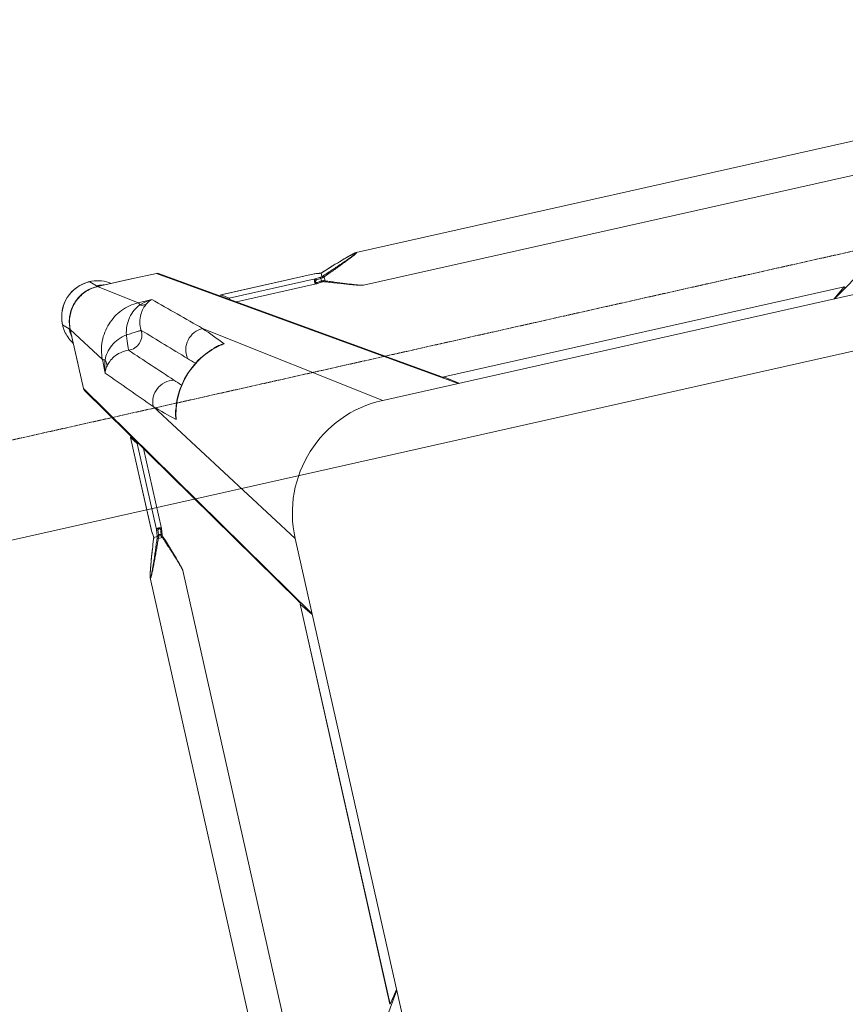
# Model space of a CAD drawing. Header units: metres. Extents: x 362935 to 596424, y 80601 to 172483.
# Tile 152 of 174: x 382831 to 383152, y 142992 to 143375. Entities that reach past the tile are written whole.
import ezdxf

# ---------------------------------------------------------------- set-up
doc = ezdxf.new("R2010")
doc.units = ezdxf.units.M
doc.linetypes.add('( Hidden )', pattern=[0.375, 0.25, -0.125])
doc.linetypes.add('DASHED2', pattern=[9.525, 6.35, -3.175])
doc.layers.get('0').update_dxf_attribs({"color": 8, "lineweight": 5})
for name, color, linetype, lineweight in [('A1-WODDEN BATTEN', 8, 'Continuous', 5), ('CT_BULKHEAD', 8, '( Hidden )', 5), ('FALSE CEILING', 8, 'Continuous', 5), ('FURNITURE', 8, 'Continuous', 5)]:
    doc.layers.add(name, color=color, linetype=linetype, lineweight=lineweight)

# ---------------------------------------------------------------- blocks, each defined once
blk = doc.blocks.new('FTV1-W2')
at = {"color": 0}
blk.add_lwpolyline([(0, -450), (0, 0), (2400, 0), (2400, -450)], close=True, dxfattribs=at)
at = {"layer": 'FURNITURE', "linetype": 'DASHED2', "ltscale": 0.06}
blk.add_lwpolyline([(2400, -412), (0, -412)], dxfattribs=at)
blk = doc.blocks.new('SV2W-A')
at = {"linetype": 'Continuous', "lineweight": 0}
for p, q in [((70.85, 57.91), (3.37, -47.09)), ((3.37, -227.09), (3.37, -17.09)), ((48.71, -224.5), (48.71, -19.68)), ((61.71, -224.5), (61.71, -19.68)), ((7.1, -42.33), (3.37, -47.36)), ((7.1, -42.33), (7.11, -42.3)), ((7.1, -201.86), (7.1, -42.33)), ((7.11, -201.86), (7.11, -42.33)), ((3.37, -196.83), (7.1, -201.86)), ((70.85, -302.09), (3.37, -197.09)), ((7.11, -201.88), (7.1, -201.86)), ((70.62, -301.28), (7.5, -203.05)), ((48.71, -224.5), (48.71, -224.5)), ((61.43, -225.94), (61.48, -225.73)), ((61.71, -224.5), (61.71, -224.5)), ((3.37, -227.09), (45.99, -289.28)), ((49.03, -226.05), (49.09, -226.28)), ((49.09, -226.28), (49.16, -226.51)), ((49.16, -226.51), (49.23, -226.76)), ((49.23, -226.76), (49.34, -227.14)), ((49.34, -227.14), (49.46, -227.54)), ((49.46, -227.54), (49.59, -227.95)), ((49.59, -227.95), (49.76, -228.53)), ((49.76, -228.53), (49.95, -229.12)), ((49.95, -229.12), (50.2, -229.9)), ((60.07, -230.38), (60.33, -229.58)), ((60.33, -229.58), (60.57, -228.82)), ((60.57, -228.82), (60.76, -228.24)), ((60.76, -228.24), (60.93, -227.67)), ((60.93, -227.67), (61.05, -227.27)), ((61.05, -227.27), (61.16, -226.88)), ((61.16, -226.88), (61.23, -226.64)), ((61.23, -226.64), (61.3, -226.4)), ((61.3, -226.4), (61.37, -226.16)), ((61.37, -226.16), (61.43, -225.94)), ((50.2, -229.9), (50.52, -230.87)), ((50.52, -230.87), (50.86, -231.9)), ((50.86, -231.9), (51.28, -233.17)), ((51.28, -233.17), (51.74, -234.52)), ((58.95, -233.74), (59.39, -232.44)), ((59.39, -232.44), (59.75, -231.38)), ((59.75, -231.38), (60.07, -230.38)), ((51.74, -234.52), (52.24, -235.95)), ((52.24, -235.95), (52.77, -237.49)), ((57.41, -238.17), (57.89, -236.82)), ((57.89, -236.82), (58.04, -236.38)), ((58.04, -236.38), (58.48, -235.12)), ((58.48, -235.12), (58.95, -233.74)), ((52.77, -237.49), (53.29, -238.93)), ((53.54, -239.61), (53.33, -241.37)), ((53.43, -238.23), (53.63, -238.76)), ((53.63, -238.76), (55.29, -238.76)), ((53.86, -240.28), (53.9, -239.87)), ((54.52, -240.18), (54.26, -240.18)), ((55.51, -239.78), (55.22, -242.31)), ((55.53, -239.59), (55.51, -239.78)), ((56.91, -239.59), (55.53, -239.59)), ((56.92, -239.58), (56.92, -239.58)), ((56.99, -240.47), (56.97, -240.32)), ((57.07, -241.13), (56.99, -240.47)), ((56.99, -240.47), (56.99, -240.53)), ((56.99, -240.53), (57.01, -240.73)), ((57.01, -240.73), (57.06, -241.12)), ((57.06, -241.12), (57.11, -241.52)), ((57.13, -241.68), (57.07, -241.13)), ((57.12, -238.98), (57.41, -238.17)), ((57.14, -238.93), (57.14, -238.93)), ((53.22, -242.37), (53.22, -274.2)), ((53.33, -241.37), (53.23, -242.25)), ((55.22, -242.31), (55.22, -276.63)), ((57.11, -241.52), (57.19, -242.26)), ((57.2, -242.25), (57.13, -241.68)), ((57.19, -242.26), (57.2, -242.31)), ((57.2, -242.31), (57.2, -242.25)), ((57.2, -242.25), (57.2, -279.43)), ((57.21, -242.37), (57.2, -242.31)), ((57.21, -279.44), (57.21, -242.37)), ((-326.63, -339.57), (-221.63, -272.09)), ((-251.63, -272.09), (-41.63, -272.09)), ((-221.36, -272.09), (-226.39, -275.82)), ((-71.89, -272.09), (-66.86, -275.82)), ((-71.63, -272.09), (33.37, -339.57)), ((-41.63, -272.09), (20.57, -314.71)), ((-226.42, -275.83), (-226.39, -275.82)), ((-226.39, -275.82), (-66.86, -275.82)), ((-226.39, -275.83), (-66.86, -275.83)), ((-66.86, -275.82), (-66.84, -275.83)), ((-65.67, -276.22), (32.56, -339.34)), ((57.2, -279.43), (55.22, -276.63)), ((57.2, -279.45), (57.2, -279.43)), ((37.86, -285.35), (38.02, -284.72)), ((38.02, -284.72), (38.02, -284.72)), ((70.85, -302.09), (70.85, -325.56)), ((61.23, -311.53), (61.32, -306.11)), ((16, -306.74), (16.76, -306.55)), ((16, -306.73), (16, -306.73)), ((61.23, -311.53), (70.85, -325.56)), ((70.89, -312.15), (70.89, -323.76)), ((-249.04, -317.43), (-44.21, -317.43)), ((-44.21, -317.43), (-44.22, -317.43)), ((-42.66, -317.75), (-42.88, -317.69)), ((-42.43, -317.81), (-42.66, -317.75)), ((-42.2, -317.88), (-42.43, -317.81)), ((-41.95, -317.95), (-42.2, -317.88)), ((-41.57, -318.06), (-41.95, -317.95)), ((-41.17, -318.18), (-41.57, -318.06)), ((-40.76, -318.31), (-41.17, -318.18)), ((-40.18, -318.49), (-40.76, -318.31)), ((-39.58, -318.67), (-40.18, -318.49)), ((-38.81, -318.92), (-39.58, -318.67)), ((-37.83, -319.24), (-38.81, -318.92)), ((-36.8, -319.58), (-37.83, -319.24)), ((-35.71, -319.95), (-36.8, -319.58)), ((-34.37, -320.4), (-35.71, -319.95)), ((-32.95, -320.89), (-34.37, -320.4)), ((-31.65, -321.35), (-32.95, -320.89)), ((-30.27, -321.83), (-31.65, -321.35)), ((-29.69, -322.04), (-30.27, -321.83)), ((-29.96, -324.01), (-29.96, -322.35)), ((-29.14, -322.23), (-29.31, -322.17)), ((-29.13, -325.63), (-29.13, -324.22)), ((-28.2, -322.55), (-28.54, -322.59)), ((-28.54, -322.59), (-28.54, -323.63)), ((-27.29, -322.05), (-28.25, -322.16)), ((-27.65, -322.49), (-28.2, -322.55)), ((-28.19, -324.14), (-26.41, -323.94)), ((-26.76, -322.38), (-27.65, -322.49)), ((-26.46, -321.95), (-27.29, -322.05)), ((7.91, -323.94), (-26.41, -323.94)), ((5.49, -321.94), (-26.35, -321.94)), ((10.71, -325.92), (7.91, -323.94)), ((70.91, -324.93), (70.9, -324.72)), ((70.92, -325.34), (70.92, -325.56)), ((-40.47, -329.47), (-39.89, -329.29)), ((-39.89, -329.29), (-39.12, -329.05)), ((-39.12, -329.05), (-38.32, -328.79)), ((-38.32, -328.79), (-37.32, -328.46)), ((-37.32, -328.46), (-36.08, -328.05)), ((-36.08, -328.05), (-34.77, -327.6)), ((-34.77, -327.6), (-33.36, -327.12)), ((-33.36, -327.12), (-31.87, -326.6)), ((-31.87, -326.6), (-29.69, -325.83)), ((-29.79, -325.86), (-29.79, -325.86)), ((-29.16, -325.64), (-28.99, -325.65)), ((-29.14, -325.64), (-29.14, -325.64)), ((-28.99, -325.65), (-28.76, -325.66)), ((-28.25, -325.71), (-28.19, -325.71)), ((-28.25, -325.71), (-28.09, -325.73)), ((-27.6, -325.78), (-28.19, -325.71)), ((-28.09, -325.73), (-27.56, -325.79)), ((-27.2, -325.83), (-27.6, -325.78)), ((-27.56, -325.79), (-26.46, -325.92)), ((-26.6, -325.89), (-27.2, -325.83)), ((-26.41, -325.92), (-26.6, -325.89)), ((-26.46, -325.92), (10.71, -325.92)), ((-26.46, -325.92), (-26.39, -325.92)), ((-26.39, -325.92), (-26.35, -325.92)), ((-26.35, -325.92), (10.73, -325.92)), ((10.71, -325.92), (10.73, -325.92)), ((70.89, -325.61), (71.25, -325.96)), ((73.35, -328.09), (71.22, -325.96)), ((-249.04, -330.43), (-44.21, -330.43)), ((-44.21, -330.43), (-44.22, -330.43)), ((-42.66, -330.11), (-42.43, -330.05)), ((-42.43, -330.05), (-42.2, -329.99)), ((-41.83, -329.88), (-41.44, -329.77)), ((-41.44, -329.77), (-41.04, -329.64)), ((-41.04, -329.64), (-40.47, -329.47)), ((37.39, -330.03), (42.81, -329.95)), ((42.81, -329.95), (56.84, -339.57)), ((43.37, -339.57), (33.37, -339.57)), ((56.84, -339.57), (43.37, -339.57)), ((43.44, -339.61), (56.89, -339.61)), ((57.04, -339.76), (57.25, -339.96)), ((59.37, -342.07), (57.24, -339.94))]:
    blk.add_line(p, q, dxfattribs=at)
for points in [[(48.71, -224.5), (48.72, -224.54), (48.72, -224.6), (48.72, -224.66), (48.73, -224.72), (48.74, -224.79), (48.75, -224.86), (48.76, -224.93), (48.78, -225.01), (48.79, -225.09), (48.81, -225.17), (48.83, -225.25), (48.85, -225.34), (48.87, -225.44), (48.9, -225.53), (48.92, -225.63), (48.95, -225.73), (48.97, -225.84), (49.03, -226.05)], [(61.48, -225.73), (61.51, -225.63), (61.53, -225.53), (61.56, -225.44), (61.58, -225.34), (61.6, -225.25)], [(61.6, -225.25), (61.62, -225.17), (61.63, -225.09), (61.65, -225.01), (61.67, -224.93), (61.68, -224.86), (61.69, -224.79), (61.7, -224.72), (61.71, -224.66), (61.71, -224.6), (61.71, -224.54), (61.71, -224.5)], [(53.29, -238.93), (53.37, -239.18), (53.46, -239.43)], [(53.46, -239.43), (53.54, -239.67), (53.54, -239.7)], [(56.92, -239.58), (56.93, -239.56), (56.99, -239.37)], [(56.94, -239.91), (56.93, -239.68), (56.92, -239.56)], [(56.97, -240.32), (56.96, -240.13), (56.94, -239.91)], [(56.99, -239.37), (57.06, -239.18), (57.12, -238.98)], [(53.23, -242.25), (53.22, -242.34), (53.22, -242.37)], [(16.76, -306.55), (18.88, -305.91), (20.96, -305.11), (22.98, -304.14), (24.93, -303.02), (26.78, -301.75), (28.55, -300.35), (30.19, -298.81), (31.72, -297.15), (33.12, -295.39), (34.38, -293.52), (35.49, -291.57), (36.44, -289.55), (37.23, -287.47), (37.86, -285.35)], [(-42.88, -317.69), (-42.98, -317.67), (-43.08, -317.64), (-43.18, -317.62), (-43.28, -317.59), (-43.37, -317.57), (-43.46, -317.55), (-43.55, -317.53), (-43.63, -317.51), (-43.71, -317.5), (-43.78, -317.48), (-43.86, -317.47), (-43.93, -317.46), (-43.99, -317.45), (-44.06, -317.44), (-44.12, -317.44), (-44.17, -317.43), (-44.22, -317.43)], [(-29.31, -322.17), (-29.5, -322.11), (-29.69, -322.04)], [(-28.25, -322.16), (-28.36, -322.17), (-28.55, -322.19), (-28.76, -322.2), (-28.99, -322.22), (-29.16, -322.22)], [(-26.35, -321.94), (-26.39, -321.94), (-26.46, -321.95)], [(-29.69, -325.83), (-29.5, -325.76), (-29.3, -325.7), (-29.14, -325.64)], [(-28.76, -325.66), (-28.55, -325.68), (-28.36, -325.7), (-28.25, -325.71)], [(-44.22, -330.43), (-44.17, -330.43), (-44.12, -330.43), (-44.06, -330.42), (-43.99, -330.42), (-43.93, -330.41), (-43.86, -330.4), (-43.79, -330.38), (-43.71, -330.37), (-43.63, -330.35), (-43.55, -330.34), (-43.46, -330.32)], [(-43.46, -330.32), (-43.37, -330.3), (-43.28, -330.27), (-43.18, -330.25), (-43.08, -330.23), (-42.98, -330.2), (-42.88, -330.17), (-42.66, -330.11)], [(-42.2, -329.99), (-42.08, -329.95), (-41.83, -329.88)]]:
    blk.add_lwpolyline(points, dxfattribs=at)
for centre, radius, start, end in [((-41.63, -227.09), 45, 270, 0), ((20.67, -254.66), 36.6, 25.327, 25.7487), ((31.58, -230.09), 25.74, 338.146, 339.0892), ((30.15, -229.54), 27.27, 339.0791, 339.8493), ((81.71, -247.68), 26.08, 160.3973, 161.9235), ((73.83, -238.9), 16.92, 182.3246, 182.9034), ((64.91, -239.6), 7.98, 186.256, 186.6642), ((10.14, -278.11), 28.56, 347.3353, 351.3875), ((22.12, -281.06), 16.31, 347.0122, 355.3188), ((1101.07, 882.33), 1576.66, 227.62265, 227.99608), ((28.7, -282.77), 9.64, 334.8369, 343.365), ((9.87, -278.05), 28.83, 346.6036, 347.3408), ((-2569.27, -2687.12), 3548.12, 42.14906, 42.5165), ((-826.96, -1131.17), 1199.74, 44.01228, 44.18381), ((-6479.3, -6591.06), 9058.45, 43.875091, 44.008381), ((862.27, 558.05), 1199.48, 225.81604, 225.98775), ((69.44, -302.04), 1.4, 29.2372, 32.6099), ((14.06, -297.42), 9.64, 286.6319, 295.2458), ((6374.01, 6264.2), 9132.92, 225.992162, 226.124366), ((9.39, -278.87), 28.55, 278.6076, 282.8248), ((12.34, -290.83), 16.32, 274.6716, 282.9875), ((-1254.82, -1463.85), 1716.72, 42.01918, 42.36216), ((9.33, -278.6), 28.83, 282.8187, 283.4009), ((2488.65, 2377.39), 3652.24, 227.4859, 227.84284), ((59.52, -328.05), 13.87, 24.1743, 34.9746), ((-12.76, -286.69), 39.59, 244.2603, 244.433), ((-39.18, -305.46), 20.72, 296.4506, 298.295), ((-18.34, -298.42), 26.6, 244.3575, 245.5098), ((-39.08, -299.14), 26.98, 290.1485, 291.6429), ((94.79, -323.76), 23.91, 180.0085, 180.5994), ((57.24, -325.9), 13.98, 4.583, 12.3998), ((57.32, -325.9), 13.91, 359.7212, 4.5867), ((59.49, -328.06), 13.9, 2.7783, 24.1428), ((-21, -350.54), 26.2, 108.5694, 109.6049), ((-21.54, -348.92), 24.49, 108.051, 108.5687), ((-29.82, -342.51), 16.88, 87.0641, 87.6759), ((59.37, -328.09), 14, 269.9994, 0.0006), ((59.34, -328.05), 14.05, 314.9701, 357.4085), ((56.89, -325.51), 13.96, 356.0899, 357.968), ((56.92, -325.51), 13.93, 357.9679, 359.7939), ((56.86, -325.64), 14.02, 356.524, 358.3651), ((56.87, -325.64), 14.02, 358.3649, 0.1468), ((59.45, -328.06), 13.94, 357.432, 2.7677), ((33.32, -338.16), 1.4, 237.3901, 240.7628), ((59.33, -328.24), 13.87, 235.025, 267.2496), ((57.18, -325.96), 13.98, 257.6002, 265.417), ((57.18, -326.02), 13.92, 265.4148, 269.399), ((56.79, -325.66), 13.91, 270.2057, 270.3862), ((56.79, -325.65), 13.92, 270.3862, 271.002), ((56.92, -325.59), 14.01, 269.8531, 270.469), ((57.18, -326.12), 13.83, 269.4023, 270.2846), ((56.92, -325.59), 14.02, 270.4691, 271.3029), ((59.33, -328.06), 14.05, 272.5915, 315.0299), ((59.34, -328.17), 13.94, 267.2323, 272.568)]:
    blk.add_arc(centre, radius, start, end, dxfattribs=at)
for centre, major_axis, ratio, start_param, end_param in [((4.71, -44.21), (0, 1.01), 0.981142, -1.570796, -1.025696), ((4.71, -199.97), (0, 1.01), 0.981142, -2.115885, -1.570796), ((5.61, -201.86), (1.5, -0.03), 0.156004, -0.883591, 0.000534), ((-226.39, -274.33), (0.03, 1.5), 0.156004, -4.025183, -3.141059), ((-224.51, -273.43), (1.01, 0), 0.981142, -2.115885, -1.570796), ((-68.75, -273.43), (1.01, 0), 0.981142, -1.570796, -1.025696), ((-66.86, -274.33), (-0.03, 1.5), 0.156004, 3.141059, 4.025198), ((54.22, -276.63), (1, -0.02), 0.16329, 0.120074, 1.080381), ((56.21, -279.43), (1, -0.02), 0.16329, -1.075562, -0.001825), ((60.92, -312.3), (10, 0), 0.182662, 0.082453, 0.116856), ((7.91, -322.94), (-0.02, 1), 0.16329, -4.221973, -3.261666), ((10.71, -324.92), (-0.02, 1), 0.16329, -3.139768, -2.066031)]:
    blk.add_ellipse(centre, major_axis=major_axis, ratio=ratio, start_param=start_param, end_param=end_param, dxfattribs=at)
for points, start_tangent, end_tangent in [([(7.34, -202.81), (6.71, -202.27)], (-0.538874, 0.842386), (-0.916163, 0.400807)), ([(7.57, -203.62), (7.34, -202.81)], (0.021147, 0.999776), (-0.538874, 0.842386)), ([(48.71, -224.5), (48.73, -224.69), (48.78, -224.94), (48.85, -225.25), (48.94, -225.59), (49.16, -226.34), (49.42, -227.15), (49.7, -228), (50, -228.89), (50.63, -230.7), (51.3, -232.55), (51.99, -234.43), (52.7, -236.32), (53.43, -238.23)], (-0.001275, -0.999999), (0.358586, -0.933497)), ([(55.29, -238.76), (56.12, -236.7), (56.95, -234.65), (57.79, -232.62), (58.22, -231.61), (58.64, -230.61), (59.07, -229.63), (59.49, -228.66), (59.91, -227.71), (60.33, -226.8), (60.54, -226.37), (60.74, -225.95), (60.93, -225.55), (61.12, -225.19), (61.3, -224.87), (61.45, -224.62), (61.52, -224.52), (61.58, -224.45), (61.63, -224.41), (61.67, -224.39)], (0.36943, 0.929258), (0.999974, -0.007184)), ([(55.75, -238.93), (56.5, -236.9), (57.26, -234.87), (58.03, -232.86), (58.42, -231.86), (58.81, -230.87), (59.2, -229.9), (59.59, -228.93), (59.98, -227.99), (60.36, -227.07), (60.55, -226.63), (60.74, -226.2), (60.93, -225.8), (61.11, -225.42), (61.27, -225.09), (61.43, -224.81), (61.49, -224.71), (61.55, -224.63), (61.6, -224.58), (61.64, -224.56)], (0.344508, 0.938783), (0.999982, -0.005917)), ([(61.61, -225.17), (61.45, -225.82), (61.25, -226.57), (60.76, -228.2), (60.22, -229.92), (59.64, -231.68), (59.04, -233.48), (58.42, -235.29), (57.14, -238.93)], (-0.205408, -0.978676), (-0.335383, -0.942082)), ([(61.68, -224.76), (61.67, -224.85), (61.61, -225.17)], (-0.091221, -0.995831), (-0.205408, -0.978676)), ([(61.64, -224.56), (61.68, -224.62), (61.68, -224.68), (61.68, -224.76)], (0.999965, 0.008398), (-0.091221, -0.995831)), ([(61.67, -224.39), (61.69, -224.4), (61.71, -224.44), (61.71, -224.5)], (0.999944, 0.010617), (0.004823, -0.999988)), ([(53.63, -238.76), (53.49, -238.82), (53.38, -238.87), (53.34, -238.89), (53.31, -238.91), (53.29, -238.92), (53.29, -238.93)], (-0.935297, -0.353863), (0.311336, -0.9503)), ([(53.54, -239.7), (53.58, -239.73), (53.6, -239.74), (53.64, -239.75), (53.74, -239.78), (53.84, -239.83)], (0.311061, -0.95039), (0.85259, -0.522581)), ([(53.66, -241.96), (53.86, -240.28)], (0.113646, 0.993521), (0.112462, 0.993656)), ([(53.75, -239.01), (54.04, -239.63), (54.26, -240.18)], (0.427625, -0.903956), (0.341942, -0.939721)), ([(53.84, -239.83), (53.9, -239.87)], (0.85259, -0.522581), (0.749465, -0.662043)), ([(54.26, -240.18), (53.99, -239.94), (53.9, -239.87)], (-0.74466, 0.667444), (-0.749465, 0.662044)), ([(54.52, -240.18), (54.9, -239.52), (55.29, -238.76)], (0.513965, 0.857811), (0.445042, 0.89551)), ([(54.95, -239.87), (54.52, -240.18)], (-0.81161, -0.5842), (-0.804441, -0.594033)), ([(54.95, -239.87), (54.7, -241.96)], (-0.120357, -0.992731), (-0.118392, -0.992967)), ([(54.95, -239.87), (55.27, -239.75), (55.47, -239.67)], (0.81161, 0.584199), (0.542855, 0.839827)), ([(55.29, -238.76), (55.6, -238.88), (55.75, -238.93)], (0.938767, -0.344552), (0.925521, -0.378696)), ([(55.47, -239.67), (55.51, -239.62), (55.52, -239.6), (55.53, -239.59)], (0.542855, 0.839827), (1, -0.000004)), ([(56.92, -239.58), (56.92, -239.59), (56.91, -239.59)], (-0.335465, -0.942053), (-1, -0.000699)), ([(56.93, -239.75), (56.94, -239.95), (56.98, -240.47)], (0.050704, -0.998714), (0.10903, -0.994039)), ([(55.22, -242.31), (55.11, -242.49), (54.89, -242.64), (54.56, -242.75), (54.17, -242.8), (53.79, -242.77), (53.48, -242.68), (53.37, -242.61), (53.29, -242.54), (53.24, -242.46), (53.22, -242.37)], (-0.227537, -0.973769), (-0.001913, 0.999998)), ([(53.23, -242.25), (53.24, -242.21), (53.31, -242.09)], (0.119095, 0.992883), (0.713246, 0.700914)), ([(53.31, -242.09), (53.35, -242.06), (53.5, -241.98)], (0.713246, 0.700914), (0.959329, 0.282291)), ([(53.5, -241.98), (53.66, -241.96)], (0.959329, 0.282291), (0.999559, 0.029703)), ([(54.7, -241.96), (54.65, -242.13), (54.54, -242.28), (54.36, -242.4), (54.12, -242.44), (53.9, -242.4), (53.75, -242.28), (53.68, -242.13), (53.66, -241.96)], (-0.118395, -0.992967), (0.113571, 0.99353)), ([(55.22, -242.31), (55.17, -242.18), (55.05, -242.07), (54.89, -241.99), (54.7, -241.96)], (-0.115609, 0.993295), (-0.999565, 0.029499)), ([(57.2, -242.31), (57.21, -242.37)], (0.227505, -0.973777), (0.000171, -1)), ([(-65.91, -276.06), (-66.45, -275.43)], (-0.842386, 0.538874), (-0.400787, 0.916171)), ([(-65.1, -276.29), (-65.91, -276.06)], (-0.999776, -0.021147), (-0.842386, 0.538874)), ([(38.38, -282.38), (38.35, -283.19), (37.94, -285.53)], (0.005311, -0.999986), (-0.287143, -0.957888)), ([(37.92, -284.73), (34.96, -292.28), (30.05, -298.76), (23.57, -303.68), (16.01, -306.64)], (-0.231685, -0.972791), (-0.972773, -0.231761)), ([(45.99, -289.28), (45.14, -292.87), (42.85, -295.77), (39.56, -297.44), (35.88, -297.57)], (-0.014824, -0.99989), (-0.983095, 0.183096)), ([(70.85, -302.09), (70.67, -301.35)], (0.021147, 0.999776), (-0.488372, 0.872635)), ([(20.57, -314.71), (24.15, -313.86), (27.05, -311.57), (28.73, -308.28), (28.86, -304.6)], (0.99989, 0.014825), (-0.183098, 0.983095)), ([(60.03, -308.59), (60.47, -307.98), (61.32, -306.11)], (0.61844, 0.785832), (0.260466, 0.965483)), ([(60.27, -311.13), (60.65, -309.89), (61.32, -306.11)], (0.319709, 0.947516), (0.086715, 0.996233)), ([(16.81, -306.65), (16.05, -306.85), (13.66, -307.1)], (-0.957895, -0.287117), (-0.999986, 0.005292)), ([(50.51, -312.75), (53.84, -312.54), (56.61, -311.51), (58.65, -310.07), (60.03, -308.59)], (0.995088, -0.098992), (0.62004, 0.78457)), ([(60.27, -311.13), (59.94, -309.83), (60.03, -308.59)], (-0.373604, 0.927588), (0.239059, 0.971005)), ([(42.81, -329.95), (49.77, -328.44), (55.69, -324.41), (59.72, -318.48), (61.23, -311.53)], (0.999851, 0.01725), (0.017219, 0.999852)), ([(44.03, -319.23), (44.39, -316.68), (45.79, -314.51), (47.96, -313.11), (50.51, -312.75)], (-0.074771, 0.997201), (0.997201, -0.074771)), ([(50.04, -318.75), (53.47, -317.78), (56.44, -316.02), (58.75, -313.69), (60.27, -311.13)], (0.988966, 0.14814), (0.411025, 0.911624)), ([(50.04, -318.75), (50.22, -316.61), (50.3, -315.62), (50.38, -314.74), (50.44, -313.99), (50.48, -313.4), (50.48, -312.97), (50.49, -312.84), (50.51, -312.75)], (0.130599, 0.991435), (0.396932, 0.917848)), ([(60.27, -311.13), (60.9, -311.33), (61.1, -311.43), (61.23, -311.53)], (0.97158, -0.236709), (0.668755, -0.743483)), ([(-29.96, -322.35), (-31.93, -321.6), (-33.89, -320.86), (-35.84, -320.14), (-37.77, -319.44), (-39.65, -318.78), (-40.56, -318.47), (-41.45, -318.18), (-42.3, -317.91), (-43.08, -317.68), (-43.44, -317.58), (-43.76, -317.5), (-44.02, -317.45), (-44.21, -317.43)], (-0.933016, 0.359834), (-0.999999, -0.001112)), ([(39.88, -328.74), (41.35, -327.37), (42.79, -325.32), (43.82, -322.56), (44.03, -319.23)], (0.784452, 0.62019), (-0.098955, 0.995092)), ([(42.41, -328.99), (44.98, -327.46), (47.3, -325.16), (49.06, -322.18), (50.04, -318.75)], (0.911574, 0.411135), (0.148359, 0.988934)), ([(50.04, -318.75), (47.89, -318.94), (46.91, -319.02), (46.02, -319.1), (45.27, -319.16), (44.68, -319.2), (44.26, -319.2), (44.12, -319.21), (44.03, -319.23)], (-0.991439, -0.130574), (-0.917794, -0.397057)), ([(-44.33, -330.39), (-44.31, -330.35), (-44.27, -330.3), (-44.2, -330.24), (-44.1, -330.17), (-43.84, -330.02), (-43.53, -329.84), (-43.16, -329.65), (-42.77, -329.46), (-42.35, -329.26), (-41.92, -329.05), (-41.01, -328.63), (-40.06, -328.21), (-39.09, -327.79), (-38.11, -327.36), (-37.11, -326.94), (-36.1, -326.51), (-34.07, -325.67), (-32.02, -324.84), (-29.96, -324.01)], (-0.00525, 0.999986), (0.929258, 0.369432)), ([(-44.16, -330.36), (-44.14, -330.32), (-44.09, -330.27), (-44.01, -330.21), (-43.9, -330.15), (-43.63, -329.99), (-43.3, -329.82), (-42.92, -329.65), (-42.51, -329.46), (-42.09, -329.27), (-41.65, -329.08), (-40.73, -328.69), (-39.79, -328.31), (-38.82, -327.92), (-37.84, -327.53), (-36.85, -327.14), (-35.86, -326.75), (-33.85, -325.98), (-31.82, -325.22), (-29.79, -324.47)], (-0.004587, 0.999989), (0.938783, 0.344509)), ([(-29.96, -322.35), (-29.9, -322.21), (-29.85, -322.1), (-29.83, -322.06), (-29.81, -322.03), (-29.8, -322.01), (-29.79, -322)], (0.353861, 0.935298), (0.950331, -0.311242)), ([(-29.96, -324.01), (-29.84, -324.32), (-29.79, -324.47)], (0.344553, -0.938767), (0.378721, -0.925511)), ([(-29.36, -322.63), (-29.27, -322.34), (-29.22, -322.26), (-29.16, -322.22)], (0.181353, 0.983418), (0.998887, 0.047174)), ([(-28.54, -322.59), (-28.72, -322.6), (-29.36, -322.63)], (-0.995627, -0.093423), (-0.99962, -0.027573)), ([(-29.36, -323.7), (-29.14, -323.69), (-28.54, -323.63)], (0.998985, 0.045036), (0.990267, 0.139178)), ([(-29.36, -323.7), (-29.32, -323.88), (-29.26, -324.04), (-29.2, -324.16), (-29.14, -324.21)], (0.180239, -0.983623), (0.942079, -0.33539)), ([(-29.14, -324.21), (-28.88, -324.2), (-28.19, -324.14)], (0.999179, 0.040503), (0.993204, 0.116382)), ([(-29.14, -324.21), (-29.13, -324.21), (-29.13, -324.22)], (0.942045, -0.335488), (0.00066, -1)), ([(-28.54, -322.59), (-28.52, -322.43), (-28.45, -322.29), (-28.36, -322.2), (-28.25, -322.16)], (0.037637, 0.999291), (0.992648, 0.121036)), ([(-28.54, -323.63), (-26.76, -323.42)], (0.99278, 0.119949), (0.992967, 0.118392)), ([(-28.54, -323.63), (-28.51, -323.82), (-28.43, -323.98), (-28.32, -324.09), (-28.19, -324.14)], (0.037304, -0.999304), (0.993309, -0.11549)), ([(-26.76, -322.38), (-26.73, -322.22), (-26.67, -322.09), (-26.58, -321.99), (-26.46, -321.95)], (0.029703, 0.999559), (0.992883, 0.119096)), ([(-26.76, -323.42), (-26.59, -323.37), (-26.44, -323.25), (-26.32, -323.07), (-26.27, -322.84), (-26.32, -322.62), (-26.44, -322.47), (-26.59, -322.4), (-26.76, -322.38)], (0.992968, 0.118387), (-0.993522, -0.113643)), ([(-26.76, -323.42), (-26.73, -323.61), (-26.65, -323.77), (-26.54, -323.88), (-26.41, -323.94)], (0.029499, -0.999565), (0.993295, -0.115609)), ([(-26.41, -323.94), (-26.23, -323.83), (-26.08, -323.61), (-25.97, -323.28), (-25.92, -322.89), (-25.95, -322.51), (-26.04, -322.2), (-26.1, -322.09), (-26.18, -322.01), (-26.26, -321.96), (-26.35, -321.94)], (0.973786, 0.227467), (-0.999996, 0.002962)), ([(70.9, -324.72), (70.9, -324.55), (70.89, -324.01)], (-0.031694, 0.999498), (-0.010313, 0.999947)), ([(70.92, -325.37), (70.92, -325.27), (70.91, -324.93)], (-0.002901, 0.999996), (-0.032219, 0.999481)), ([(-29.79, -325.86), (-33.44, -327.14), (-35.25, -327.76), (-37.04, -328.36), (-38.81, -328.94), (-40.53, -329.49), (-42.16, -329.97), (-42.9, -330.17), (-43.55, -330.33)], (-0.942082, -0.335384), (-0.978862, -0.204521)), ([(-29.13, -325.63), (-29.13, -325.64), (-29.14, -325.64)], (-0.002385, -0.999997), (-0.942203, -0.335043)), ([(-28.47, -325.68), (-28.59, -325.67), (-28.96, -325.65)], (-0.996277, 0.086204), (-0.998684, 0.051277)), ([(-28.19, -325.71), (-28.26, -325.7), (-28.47, -325.68)], (-0.993236, 0.116111), (-0.996277, 0.086204)), ([(-26.35, -325.92), (-26.41, -325.92)], (-1, 0.00041), (-0.973885, 0.227044)), ([(37.39, -330.04), (38.01, -329.83), (39.88, -328.74)], (0.965527, 0.260301), (0.785826, 0.618447)), ([(37.39, -330.03), (38.65, -329.89), (42.41, -328.99)], (0.996234, 0.0867), (0.947517, 0.319704)), ([(42.41, -328.99), (41.11, -328.66), (39.88, -328.74)], (-0.92762, 0.373525), (-0.971118, -0.238599)), ([(42.81, -329.95), (42.71, -329.82), (42.61, -329.62), (42.41, -328.99)], (-0.743483, 0.668755), (-0.236707, 0.971581)), ([(70.82, -326.46), (69.51, -331.48), (66.47, -335.69), (62.12, -338.52), (57.04, -339.57)], (-0.068188, -0.997672), (-0.999847, -0.017487)), ([(70.86, -326.49), (69.6, -331.5), (66.61, -335.71), (62.29, -338.54), (57.24, -339.6)], (-0.060632, -0.99816), (-0.999741, -0.022737)), ([(70.85, -325.56), (70.89, -325.61)], (0.703317, -0.710876), (0.520906, -0.853614)), ([(-44.22, -330.43), (-44.26, -330.43), (-44.31, -330.42), (-44.33, -330.39)], (-0.999992, 0.004076), (0.011158, 0.999938)), ([(-44.14, -330.38), (-44.16, -330.36)], (-0.808745, 0.588159), (0.008751, 0.999962)), ([(-43.55, -330.33), (-43.77, -330.37), (-43.94, -330.39), (-44.07, -330.4), (-44.14, -330.38)], (-0.978862, -0.204521), (-0.808745, 0.588159)), ([(33.37, -339.57), (32.63, -339.39)], (-0.999776, -0.021147), (-0.872635, 0.488372)), ([(43.44, -339.61), (43.37, -339.57)], (-0.911095, 0.412197), (-0.840511, 0.541795)), ([(56.09, -339.61), (56.68, -339.67), (56.88, -339.7), (57, -339.74)], (0.994409, -0.105593), (0.930324, -0.366739)), ([(56.89, -339.61), (56.84, -339.57)], (-0.838225, 0.545324), (-0.735568, 0.677451)), ([(57, -339.74), (57.04, -339.76)], (0.930324, -0.366739), (0.707107, -0.707107))]:
    blk.add_spline(points, degree=3, dxfattribs=dict(at, start_tangent=start_tangent, end_tangent=end_tangent))

msp = doc.modelspace()

# ---------------------------------------------------------------- linework, layer by layer
at = {"layer": 'A1-WODDEN BATTEN', "color": 8, "linetype": 'DASHED2', "ltscale": 0.3}
for radius, end in [(48676.64, 282.516053), (48726.64, 282.516537)]:
    msp.add_arc((372703.04, 191303.59), radius, 277.768382, end, dxfattribs=at)
at = {"layer": 'CT_BULKHEAD', "linetype": 'DASHED2', "ltscale": 0.3}
msp.add_arc((372703.04, 191303.59), 48591.64, 277.768382, 287.964251, dxfattribs=at)
at = {"layer": 'FALSE CEILING', "color": 18, "true_color": 0x000000}
msp.add_lwpolyline([(382598.58, 141535.12), (382598.58, 139821.27), (379171.51, 139821.25), (379171.89, 142837.79), (379319.32, 142861.8, 0.020729), (383300.29, 143573.97), (383470.63, 143611.9), (383470.63, 143571.47), (383620.63, 143571.47), (383620.63, 143646.47), (383739.14, 143673.53, 0.021462), (387773.63, 144792.77), (388428.2, 144982.67), (388085.14, 140635.5), (383764.12, 139665.42), (383764.12, 138928.8), (382698.58, 138928.8), (382698.58, 141455.1), (383470.63, 141625.22), (383470.63, 140712.02), (383620.63, 140712.02), (383620.63, 141764.8)], format="xyb", close=True, dxfattribs=at)

# ---------------------------------------------------------------- block references
at = {"layer": 'FURNITURE'}
for name, p, rotation in [('FTV1-W2', (380923.76, 143205.47), 12.66484600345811), ('SV2W-A', (382990.85, 142951.87), 192.6648460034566)]:
    msp.add_blockref(name, p, dxfattribs=dict(at, rotation=rotation))

doc.saveas('drawing.dxf')
